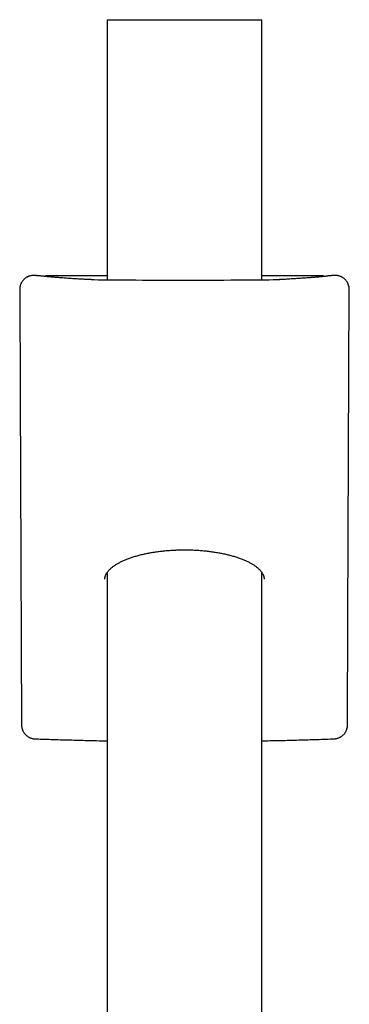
# Model space of a CAD drawing. Header units: millimetres. Extents: x 8 to 789, y 12 to 2370.
# Tile 80 of 85: x 389 to 427, y 2257 to 2370. Entities that reach past the tile are written whole.
import ezdxf

# ---------------------------------------------------------------- set-up
doc = ezdxf.new("R2010")
doc.units = ezdxf.units.MM

msp = doc.modelspace()

# ---------------------------------------------------------------- linework, layer by layer
at = {"color": 7, "linetype": 'Continuous', "lineweight": 30}
for p, q in [((398.96, 2370.1), (398.96, 2340.1)), ((398.96, 2370.1), (416.76, 2370.1)), ((416.76, 2340.1), (416.76, 2370.1)), ((390.83, 2340.6), (390.51, 2340.6)), ((390.51, 2340.6), (390.51, 2340.6)), ((398.96, 2340.56), (391.89, 2340.56)), ((423.83, 2340.56), (416.76, 2340.56)), ((425.21, 2340.6), (424.89, 2340.6)), ((425.21, 2340.6), (425.21, 2340.6)), ((388.88, 2339), (388.88, 2339)), ((426.84, 2339), (426.84, 2339)), ((398.96, 2306.36), (398.96, 2240.43)), ((416.76, 2223.54), (416.76, 2306.36))]:
    msp.add_line(p, q, dxfattribs=at)
at = {"color": 7, "linetype": 'Continuous', "lineweight": 30, "flags": 128}
for points in [[(388.88, 2339), (388.93, 2326.82), (389.08, 2288.78)], [(426.64, 2288.78), (426.69, 2300.96), (426.84, 2339)]]:
    msp.add_lwpolyline(points, dxfattribs=at)
at = {"color": 7, "linetype": 'Continuous', "lineweight": 30}
msp.add_ellipse((407.86, 2340.17), major_axis=(11.69, 0), ratio=0.008727, start_param=3.541866, end_param=5.928987, dxfattribs=at)
for points, knots in [([(389.76, 2340.43), (389.73, 2340.42), (389.67, 2340.38), (389.57, 2340.32), (389.47, 2340.25), (389.38, 2340.17), (389.3, 2340.08), (389.22, 2339.99), (389.15, 2339.89), (389.09, 2339.79), (389.03, 2339.68), (388.98, 2339.57), (388.94, 2339.46), (388.91, 2339.34), (388.89, 2339.22), (388.88, 2339.1), (388.88, 2339.03), (388.88, 2339)], [0, 0, 0, 0, 0.051581, 0.120985, 0.190281, 0.259383, 0.328224, 0.396359, 0.463416, 0.530971, 0.599045, 0.667602, 0.736571, 0.805855, 0.87533, 0.94484, 1, 1, 1, 1]), ([(390.51, 2340.6), (390.45, 2340.6), (390.34, 2340.6), (390.18, 2340.57), (390.02, 2340.53), (389.87, 2340.48), (389.78, 2340.44), (389.75, 2340.43)], [0, 0, 0, 0, 0.2096888, 0.4193732, 0.6351915, 0.8509946, 1, 1, 1, 1]), ([(389.76, 2340.43), (389.76, 2340.43), (389.75, 2340.43), (389.75, 2340.43), (389.75, 2340.43)], [0, 0, 0, 0, 0.719235, 1, 1, 1, 1]), ([(390.49, 2340.6), (390.48, 2340.6), (390.47, 2340.6), (390.41, 2340.6), (390.31, 2340.59), (390.18, 2340.57), (390.06, 2340.54), (389.94, 2340.51), (389.84, 2340.47), (389.78, 2340.44), (389.76, 2340.43)], [0, 0, 0, 0, 0.014732, 0.07195, 0.239587, 0.407551, 0.576088, 0.746372, 0.912337, 1, 1, 1, 1]), ([(390.82, 2340.6), (390.82, 2340.6), (390.85, 2340.6), (390.88, 2340.59), (390.9, 2340.59)], [0, 0, 0, 0, 0.065902, 1, 1, 1, 1]), ([(396.33, 2340.15), (396.27, 2340.16), (396.1, 2340.17), (395.82, 2340.18), (395.49, 2340.2), (395.17, 2340.22), (394.86, 2340.24), (394.56, 2340.26), (394.27, 2340.28), (393.99, 2340.3), (393.72, 2340.32), (393.46, 2340.34), (393.2, 2340.36), (392.96, 2340.38), (392.72, 2340.4), (392.5, 2340.42), (392.28, 2340.44), (392.08, 2340.46), (391.88, 2340.48), (391.69, 2340.5), (391.52, 2340.51), (391.35, 2340.53), (391.19, 2340.55), (391.04, 2340.57), (390.95, 2340.58), (390.9, 2340.59), (390.9, 2340.59)], [0, 0, 0, 0, 0.02355, 0.068177, 0.112796, 0.157405, 0.202001, 0.246583, 0.291151, 0.335701, 0.380232, 0.424741, 0.469225, 0.513681, 0.558103, 0.602488, 0.646829, 0.691118, 0.735347, 0.779505, 0.823579, 0.867552, 0.911404, 0.95511, 0.998638, 1, 1, 1, 1]), ([(391.71, 2340.49), (391.72, 2340.5), (391.75, 2340.53), (391.81, 2340.55), (391.87, 2340.55), (391.89, 2340.56)], [0, 0, 0, 0, 0.110608, 0.629054, 1, 1, 1, 1]), ([(397.1, 2340.13), (397.06, 2340.13), (396.98, 2340.13), (396.87, 2340.13), (396.77, 2340.14), (396.67, 2340.14), (396.58, 2340.14), (396.51, 2340.14), (396.44, 2340.15), (396.39, 2340.15), (396.35, 2340.15), (396.34, 2340.15), (396.33, 2340.15)], [0, 0, 0, 0, 0.106168, 0.218647, 0.330896, 0.442832, 0.554337, 0.665228, 0.775222, 0.88386, 0.981347, 1, 1, 1, 1]), ([(419.38, 2340.15), (419.38, 2340.15), (419.36, 2340.15), (419.31, 2340.15), (419.25, 2340.15), (419.18, 2340.14), (419.11, 2340.14), (419.02, 2340.14), (418.92, 2340.14), (418.85, 2340.13), (418.81, 2340.13)], [0, 0, 0, 0, 0.073135, 0.198626, 0.327532, 0.459645, 0.593843, 0.729426, 0.865951, 1, 1, 1, 1]), ([(424.82, 2340.59), (424.8, 2340.59), (424.75, 2340.58), (424.64, 2340.57), (424.49, 2340.55), (424.33, 2340.53), (424.16, 2340.51), (423.98, 2340.49), (423.79, 2340.47), (423.59, 2340.45), (423.39, 2340.43), (423.17, 2340.41), (422.94, 2340.39), (422.7, 2340.37), (422.46, 2340.35), (422.2, 2340.33), (421.94, 2340.31), (421.67, 2340.3), (421.38, 2340.28), (421.09, 2340.26), (420.79, 2340.24), (420.48, 2340.22), (420.16, 2340.2), (419.83, 2340.18), (419.57, 2340.16), (419.42, 2340.15), (419.38, 2340.15)], [0, 0, 0, 0, 0.013528, 0.056732, 0.100106, 0.143686, 0.187433, 0.231319, 0.275319, 0.319415, 0.363592, 0.407836, 0.452138, 0.49649, 0.540884, 0.585314, 0.629777, 0.674267, 0.718781, 0.763317, 0.807871, 0.852443, 0.897028, 0.941628, 0.986238, 1, 1, 1, 1]), ([(423.83, 2340.56), (423.86, 2340.55), (423.93, 2340.55), (423.98, 2340.51), (424.01, 2340.49)], [0, 0, 0, 0, 0.515838, 1, 1, 1, 1]), ([(424.9, 2340.6), (424.9, 2340.6), (424.87, 2340.6), (424.84, 2340.59), (424.82, 2340.59)], [0, 0, 0, 0, 0.065666, 1, 1, 1, 1]), ([(425.96, 2340.43), (425.93, 2340.45), (425.87, 2340.48), (425.77, 2340.52), (425.65, 2340.55), (425.53, 2340.57), (425.41, 2340.59), (425.31, 2340.6), (425.24, 2340.6), (425.22, 2340.6)], [0, 0, 0, 0, 0.117746, 0.270436, 0.42475, 0.581123, 0.739957, 0.901596, 1, 1, 1, 1]), ([(426.84, 2339), (426.84, 2339.03), (426.84, 2339.11), (426.83, 2339.22), (426.8, 2339.34), (426.77, 2339.46), (426.73, 2339.58), (426.69, 2339.69), (426.63, 2339.8), (426.56, 2339.9), (426.49, 2340), (426.41, 2340.09), (426.33, 2340.18), (426.24, 2340.26), (426.14, 2340.33), (426.05, 2340.38), (425.99, 2340.42), (425.96, 2340.43)], [0, 0, 0, 0, 0.0593565, 0.1276838, 0.1964333, 0.2655287, 0.3348683, 0.4043001, 0.4736934, 0.5429335, 0.6119249, 0.6805297, 0.7478088, 0.8151294, 0.8829225, 0.9511799, 1, 1, 1, 1]), ([(425.97, 2340.43), (425.97, 2340.43), (425.97, 2340.43), (425.96, 2340.43), (425.96, 2340.43)], [0, 0, 0, 0, 0.291869, 1, 1, 1, 1]), ([(398.69, 2305.57), (398.69, 2305.58), (398.68, 2305.62), (398.69, 2305.7), (398.71, 2305.8), (398.73, 2305.9), (398.76, 2306), (398.81, 2306.1), (398.86, 2306.2), (398.91, 2306.29), (398.98, 2306.39), (399.06, 2306.49), (399.14, 2306.59), (399.23, 2306.68), (399.33, 2306.78), (399.44, 2306.87), (399.55, 2306.97), (399.67, 2307.06), (399.81, 2307.15), (399.95, 2307.25), (400.09, 2307.34), (400.25, 2307.42), (400.41, 2307.51), (400.58, 2307.6), (400.76, 2307.68), (400.94, 2307.76), (401.13, 2307.84), (401.33, 2307.92), (401.53, 2308), (401.74, 2308.07), (401.96, 2308.14), (402.18, 2308.21), (402.41, 2308.27), (402.64, 2308.34), (402.88, 2308.4), (403.12, 2308.45), (403.36, 2308.51), (403.61, 2308.56), (403.87, 2308.61), (404.13, 2308.65), (404.39, 2308.7), (404.65, 2308.74), (404.92, 2308.77), (405.19, 2308.8), (405.46, 2308.83), (405.73, 2308.86), (406.01, 2308.88), (406.29, 2308.9), (406.57, 2308.92), (406.85, 2308.93), (407.14, 2308.94), (407.42, 2308.95), (407.7, 2308.96), (407.98, 2308.96), (408.27, 2308.95), (408.54, 2308.95), (408.82, 2308.94), (409.1, 2308.92), (409.38, 2308.91), (409.66, 2308.89), (409.94, 2308.86), (410.21, 2308.84), (410.48, 2308.81), (410.75, 2308.78), (411.02, 2308.74), (411.28, 2308.7), (411.54, 2308.66), (411.78, 2308.62), (411.93, 2308.59), (411.99, 2308.58)], [0, 0, 0, 0, 0.00411, 0.02245, 0.040725, 0.05848, 0.076152, 0.09335, 0.110131, 0.126586, 0.142989, 0.158837, 0.174672, 0.190455, 0.206147, 0.221712, 0.236876, 0.252345, 0.267722, 0.28304, 0.298328, 0.313615, 0.328919, 0.34396, 0.359114, 0.374323, 0.389525, 0.40465, 0.419663, 0.434544, 0.449576, 0.464541, 0.479465, 0.49437, 0.509282, 0.524176, 0.538895, 0.553642, 0.568391, 0.583108, 0.597769, 0.612353, 0.626832, 0.641251, 0.655738, 0.670279, 0.684858, 0.69946, 0.71407, 0.728667, 0.743235, 0.75776, 0.772229, 0.786629, 0.800949, 0.815208, 0.829531, 0.843985, 0.858513, 0.873066, 0.887581, 0.902004, 0.916374, 0.930929, 0.945485, 0.960057, 0.974662, 0.989319, 1, 1, 1, 1]), ([(411.99, 2308.58), (412.03, 2308.57), (412.16, 2308.55), (412.37, 2308.51), (412.62, 2308.45), (412.85, 2308.39), (413.09, 2308.33), (413.32, 2308.27), (413.55, 2308.21), (413.77, 2308.14), (413.98, 2308.07), (414.19, 2307.99), (414.39, 2307.92), (414.59, 2307.84), (414.78, 2307.76), (414.96, 2307.68), (415.14, 2307.6), (415.3, 2307.51), (415.47, 2307.43), (415.62, 2307.34), (415.77, 2307.25), (415.91, 2307.16), (416.04, 2307.06), (416.16, 2306.97), (416.28, 2306.88), (416.39, 2306.78), (416.48, 2306.69), (416.57, 2306.59), (416.66, 2306.5), (416.73, 2306.4), (416.79, 2306.31), (416.85, 2306.21), (416.9, 2306.12), (416.95, 2306.02), (416.98, 2305.92), (417.01, 2305.83), (417.02, 2305.73), (417.03, 2305.64), (417.03, 2305.59), (417.03, 2305.57)], [0, 0, 0, 0, 0.01387, 0.040088, 0.06627, 0.092477, 0.118742, 0.145107, 0.171617, 0.198324, 0.224692, 0.251476, 0.278379, 0.305316, 0.332167, 0.358844, 0.38551, 0.412439, 0.439498, 0.466671, 0.493939, 0.521285, 0.548688, 0.576131, 0.603595, 0.631066, 0.658533, 0.685989, 0.713455, 0.741096, 0.76931, 0.797895, 0.826901, 0.856389, 0.886426, 0.917079, 0.948389, 0.980341, 1, 1, 1, 1]), ([(389.08, 2288.78), (389.08, 2288.74), (389.09, 2288.65), (389.1, 2288.53), (389.13, 2288.4), (389.16, 2288.28), (389.2, 2288.16), (389.25, 2288.05), (389.31, 2287.94), (389.38, 2287.83), (389.45, 2287.73), (389.53, 2287.64), (389.62, 2287.56), (389.71, 2287.48), (389.81, 2287.41), (389.91, 2287.35), (390.02, 2287.29), (390.13, 2287.25), (390.24, 2287.21), (390.36, 2287.18), (390.48, 2287.16), (390.56, 2287.15), (390.6, 2287.15), (390.61, 2287.15)], [0, 0, 0, 0, 0.051007, 0.102243, 0.153578, 0.204885, 0.256059, 0.30701, 0.357662, 0.407968, 0.457905, 0.507293, 0.555906, 0.604831, 0.654086, 0.703516, 0.752935, 0.802199, 0.851128, 0.898853, 0.94699, 0.995352, 1, 1, 1, 1]), ([(425.11, 2287.16), (425.12, 2287.16), (425.16, 2287.16), (425.25, 2287.17), (425.36, 2287.19), (425.48, 2287.22), (425.6, 2287.25), (425.71, 2287.3), (425.82, 2287.36), (425.92, 2287.42), (426.02, 2287.49), (426.11, 2287.57), (426.2, 2287.65), (426.28, 2287.74), (426.35, 2287.84), (426.41, 2287.94), (426.47, 2288.04), (426.52, 2288.16), (426.56, 2288.27), (426.59, 2288.39), (426.62, 2288.51), (426.63, 2288.64), (426.64, 2288.73), (426.64, 2288.77), (426.64, 2288.78)], [0, 0, 0, 0, 0.006148, 0.054595, 0.103388, 0.152487, 0.201831, 0.251344, 0.300912, 0.350445, 0.399866, 0.449112, 0.498142, 0.546134, 0.593356, 0.642171, 0.691289, 0.740766, 0.790623, 0.840856, 0.891442, 0.942334, 0.993467, 1, 1, 1, 1]), ([(390.61, 2287.15), (390.89, 2287.14), (391.88, 2287.11), (393.56, 2287.05), (395.65, 2287), (397.45, 2286.95), (398.55, 2286.93), (398.96, 2286.92)], [0, 0, 0, 0, 0.103159, 0.353487, 0.603831, 0.85419, 1, 1, 1, 1]), ([(416.76, 2286.92), (417.39, 2286.94), (418.72, 2286.96), (420.75, 2287.01), (422.84, 2287.08), (424.3, 2287.12), (425.05, 2287.15), (425.11, 2287.15)], [0, 0, 0, 0, 0.227535, 0.477914, 0.728283, 0.978639, 1, 1, 1, 1])]:
    msp.add_open_spline(points, degree=3, knots=knots, dxfattribs=at)

doc.saveas('drawing.dxf')
